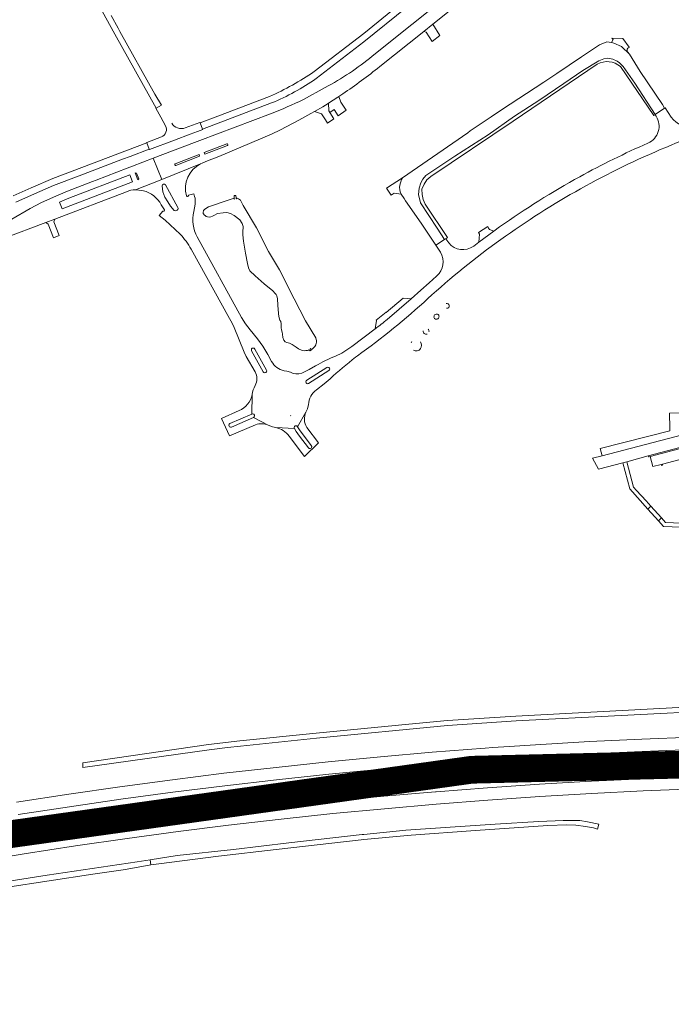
# Model space of a CAD drawing. Header units: metres. Extents: x 166325 to 190320, y 381923 to 404576.
# Tile 175 of 256: x 170814 to 171167, y 386960 to 387493. Entities that reach past the tile are written whole.
import ezdxf

# ---------------------------------------------------------------- set-up
doc = ezdxf.new("R2010")
doc.units = ezdxf.units.M
for name, color, linetype, lineweight in [('B-WE-OG-WATER_MEER-GV', 8, 'Continuous', 18), ('B-WE-VH-VERHARDING_ASFALT-GV', 8, 'Continuous', 18), ('B-WE-VH-VERHARDING_BETON-GV', 8, 'Continuous', 18), ('B-WE-VH-VERHARDING_BETONSTRAATSTEEN-GV', 8, 'Continuous', 18), ('B-WE-VH-VERHARDING_FUNDERING_ZAND-GV', 8, 'Continuous', 18), ('B-WE-VH-VERHARDING_N-WEG', 8, 'Continuous', 18), ('B-WE-VH-VERHARDING_STRAATBAKSTEEN-GV', 8, 'Continuous', 18)]:
    doc.layers.add(name, color=color, linetype=linetype, lineweight=lineweight)

msp = doc.modelspace()

# ---------------------------------------------------------------- linework, layer by layer
at = {"layer": 'B-WE-OG-WATER_MEER-GV', "flags": 128}
msp.add_lwpolyline([(170931.043, 387396.732), (170931.066, 387396.279), (170930.911, 387396.27), (170930.886, 387396.727), (170930.814, 387398.054), (170929.831, 387398.005), (170929.922, 387396.622), (170929.95, 387396.189), (170929.786, 387396.142), (170929.763, 387396.571), (170926.113, 387395.407), (170916.041, 387391.862), (170914.047, 387390.749), (170913.296, 387389.954), (170912.98, 387388.924), (170913.111, 387388.302), (170913.791, 387387.435), (170914.063, 387387.159), (170914.681, 387386.791), (170915.346, 387386.529), (170916.547, 387386.358), (170917.265, 387386.586), (170918.086, 387386.969), (170918.879, 387387.312), (170920.914, 387388.263), (170923.866, 387388.743), (170925.919, 387388.802), (170927.91, 387388.38), (170929.936, 387387.315), (170932.955, 387384.85), (170934.232, 387382.847), (170934.64, 387381.334), (170934.662, 387380.135), (170934.593, 387379.357), (170934.492, 387378.809), (170934.502, 387376.861), (170934.911, 387373.4), (170936.032, 387366.798), (170937.065, 387361.261), (170937.636, 387358.905), (170938.323, 387357.319), (170941.259, 387354.517), (170946.014, 387350.235), (170950.802, 387346.491), (170951.977, 387345.12), (170952.616, 387344.56), (170952.978, 387343.825), (170953.263, 387342.177), (170953.528, 387338.705), (170953.927, 387334.208), (170953.972, 387332.606), (170954.586, 387330.692), (170955.103, 387329.872), (170955.231, 387328.539), (170955.31, 387326.419), (170955.522, 387325.307), (170955.899, 387324.092), (170956.034, 387323.028), (170956.205, 387321.264), (170956.709, 387319.81), (170957.438, 387318.915), (170958.373, 387318.512), (170959.816, 387318.19), (170961.262, 387317.513), (170963.474, 387316.076), (170964.741, 387315.109), (170966.621, 387314.226), (170967.986, 387314.086), (170968.686, 387314.15), (170969.472, 387314.187), (170970.474, 387314.372), (170970.32, 387314.588), (170970.453, 387314.691), (170970.654, 387314.405), (170970.981, 387313.937), (170971.617, 387314.393), (170971.468, 387314.608), (170971.112, 387315.123), (170971.086, 387315.16), (170971.224, 387315.244), (170971.248, 387315.208), (170971.598, 387314.687), (170972.018, 387314.941), (170972.885, 387315.583), (170973.579, 387316.271), (170974.096, 387317.303), (170974.38, 387318.727), (170974.44, 387319.428), (170973.982, 387321.122), (170968.545, 387330.321), (170962.342, 387342.199), (170954.385, 387357.794), (170948.384, 387367.774), (170941.904, 387380.542), (170934.739, 387392.709), (170933.204, 387395.554), (170932.266, 387396.274)], close=True, dxfattribs=at)
at = {"layer": 'B-WE-OG-WATER_MEER-GV'}
for points in [[(171046.245, 387338.722, 0.386565), (171044.725, 387339.573)], [(171044.895, 387337.026, 0.5423634), (171046.245, 387338.722)], [(171038.061, 387332.726, 0.8512235), (171040.406, 387331.654)], [(171040.406, 387331.654, 1.385597), (171038.061, 387332.726)], [(171032.244, 387324.828, 0.6031797), (171034.325, 387323.114)], [(171035.309, 387324.299, 0.2422244), (171034.918, 387325.799)], [(171030.744, 387315.182, 0.2990381), (171030.769, 387318.813)], [(171026.885, 387314.4, 0.4169021), (171030.744, 387315.182)]]:
    msp.add_lwpolyline(points, format="xyb", dxfattribs=at)
at = {"layer": 'B-WE-OG-WATER_MEER-GV', "flags": 128}
msp.add_lwpolyline([(171026.002, 387319.015), (171025.599, 387318.385)], dxfattribs=at)
at = {"layer": 'B-WE-VH-VERHARDING_ASFALT-GV', "flags": 128}
for points in [[(171097.295, 387558.805), (171114.701, 387572.763), (171132.803, 387587.086), (171139.686, 387592.775), (171142.025, 387594.607), (171139.694, 387597.52), (171138.04, 387596.213), (171132.698, 387592.067), (171125.287, 387586.154), (171121.902, 387583.453), (171095, 387561.988), (171059.176, 387533.191), (171017.518, 387500.025), (171000, 387485.807), (170973.14, 387465.105)], [(171116.486, 387554.116), (171118.982, 387556.103), (171125.679, 387561.434), (171131.994, 387566.194), (171137.408, 387570.035), (171152.318, 387579.85), (171150.34, 387583.974), (171147.477, 387587.685), (171142.269, 387583.667), (171118.54, 387564.647), (171111.021, 387558.613), (171004.597, 387473.448)], [(170818.017, 387571.41), (170865.211, 387485.377), (170887.581, 387445.398), (170890.469, 387446.977), (170886.972, 387452.975), (170867.999, 387486.786), (170866.988, 387488.639), (170863.275, 387495.438)], [(170974.214, 387461.354), (171000, 387481.152), (171023.387, 387500.012), (171097.295, 387558.805)], [(171008.684, 387467.8), (171032.507, 387486.875), (171037.373, 387490.772), (171116.486, 387554.116)], [(170949.519, 387442.256), (170911.229, 387427.753), (170908.397, 387426.752), (170886.025, 387418.194), (170890.652, 387406.788), (170911.612, 387415.238), (170912.542, 387415.605), (170915.381, 387416.775), (170921.496, 387419.233), (170950.149, 387431.348), (170954.921, 387433.565), (170964.875, 387438.789), (170971.405, 387442.475), (170973.326, 387443.56), (170977.862, 387446.124), (170980.708, 387447.862), (170980.988, 387448.041), (170985.957, 387451.221), (170986.58, 387451.647), (170988.636, 387453.052)], [(170979.133, 387456.432), (170967.388, 387450.091)], [(170948.993, 387451.621), (170921.013, 387441.016), (170911.412, 387437.478), (170912.767, 387433.998), (170950.123, 387448.13)], [(171166.545, 387440.514), (171163.151, 387445.444), (171162.894, 387445.27), (171157.877, 387441.887), (171157.725, 387441.784), (171158.289, 387440.955)], [(170811.713, 387394.435), (170821.722, 387398.964), (170832.098, 387403.441), (170845.979, 387408.76), (170848.245, 387409.629), (170869.335, 387417.711), (170873.511, 387419.14), (170883.911, 387423.114), (170882.5, 387426.597), (170831.645, 387407.181), (170819.892, 387402.21), (170810.225, 387397.801)], [(170897.975, 387415.232), (170910.825, 387420.227)], [(170910.825, 387420.227), (170911.167, 387419.328), (170905.097, 387416.983), (170898.34, 387414.373)], [(170876.484, 387401.077), (170890.652, 387406.788), (170886.025, 387418.194), (170874.817, 387413.907), (170871.953, 387412.894), (170860.686, 387408.464), (170855.078, 387406.334), (170853.207, 387405.605), (170839.696, 387400.484), (170833.291, 387397.777), (170825.586, 387394.192), (170819.33, 387390.973), (170809.425, 387385.312)], [(170911.612, 387415.238), (170890.652, 387406.788), (170876.484, 387401.077), (170879.897, 387400.763), (170880.723, 387400.643)], [(170722.112, 387342.112), (170728.263, 387344.562), (170766.783, 387359.688), (170772.769, 387362.103), (170805.03, 387374.758), (170827.864, 387383.385), (170832.674, 387385.271), (170871.552, 387400.089)], [(170892.647, 387403.792), (170899.389, 387391.542)], [(170908.418, 387397.602), (170908.021, 387398.976), (170905.037, 387398.2)], [(170897.391, 387389.945), (170895.352, 387392.302), (170893.849, 387394.583), (170892.402, 387397.165)], [(170891.223, 387389.669), (170889.293, 387387.33), (170892.497, 387384.658), (170900.607, 387377.186)], [(170890.33, 387393.066), (170892.062, 387390.312)], [(170907.997, 387389.355), (170908.665, 387393.319)], [(171073.595, 387381.027), (171070.457, 387378.762), (171062.374, 387372.796), (171062.306, 387372.754), (171059.529, 387370.656)], [(170950.155, 387308.287), (170948.096, 387311.995), (170945.369, 387316.458), (170942.432, 387320.515), (170938.44, 387325.384), (170935.993, 387328.604), (170933.83, 387331.98), (170909.804, 387375.616)], [(171046.037, 387372.403), (171044.455, 387374.682), (171043.764, 387374.231), (171038.99, 387371.114), (171041.517, 387367.329)], [(170906.59, 387369.111), (170927.356, 387331.499), (170928.736, 387328.913), (170929.775, 387326.551), (170935.236, 387313.238), (170936.36, 387310.949), (170941.142, 387302.695)], [(171039.481, 387354.48), (171035.368, 387350.888), (171030.931, 387346.796), (171025.715, 387342.11), (171012.698, 387331.024)], [(171034.746, 387342.272), (171036.943, 387344.313)], [(171006.18, 387325.835), (170993.564, 387316.36), (170989.309, 387313.455)], [(170945.563, 387302.634), (170939.292, 387314.021)], [(170995.587, 387310.511), (170996.563, 387311.263)], [(170960.301, 387302.376), (170958.369, 387302.951), (170956.853, 387303.276)], [(170973.971, 387305.838), (170970.48, 387303.822), (170966.403, 387301.922)], [(170969.15, 387298.055), (170980.039, 387305.005)], [(170981.123, 387303.313), (170970.148, 387296.334)], [(170974.399, 387292.97), (170978.531, 387296.194), (170981.757, 387298.932)], [(170927.566, 387274.622), (170939.498, 387279.762), (170939.587, 387290.351)], [(170939.587, 387290.351), (170939.498, 387279.762)], [(170932.481, 387281.639), (170922.93, 387277.478), (170927.406, 387267.985), (170941.444, 387274.052)], [(170964.225, 387272.969), (170968.731, 387280.839), (170969.492, 387282.595), (170970.111, 387284.909)], [(170948.334, 387273.756), (170940.304, 387277.92), (170928.406, 387272.765)], [(170940.304, 387277.92), (170948.334, 387273.756), (170950.561, 387272.914), (170952.485, 387272.485), (170962.443, 387272.002)], [(170960.504, 387279.026), (170960.284, 387278.905)], [(170968.731, 387280.839), (170964.225, 387272.969), (170965.67, 387270.724), (170967.402, 387268.304), (170971.63, 387262.721)], [(171422.776, 387276.854), (171419.556, 387276.935), (171416.176, 387276.965), (171373.539, 387276.275), (171307.931, 387275.213), (171261.008, 387274.414), (171247.879, 387274.192), (171223.775, 387273.867), (171191.824, 387273.54), (171129.059, 387257.264), (171123.812, 387255.898), (171127.109, 387250.002), (171140.345, 387253.451), (171142.488, 387253.991), (171154.065, 387257.22), (171189.074, 387266.412), (171189.528, 387266.532)], [(170970.039, 387261.476), (170965.244, 387267.826), (170963.499, 387270.313), (170962.443, 387272.002), (170952.485, 387272.485)], [(170975.425, 387264.311), (170969.176, 387272.601)], [(170959.581, 387267.888), (170967.902, 387256.843), (170975.425, 387264.311)], [(171319.952, 387107.476), (171233.379, 387106.546), (171207.09, 387105.922), (171177.855, 387104.985), (171150.538, 387103.917), (171122.316, 387102.563), (171093.019, 387100.881), (171078.758, 387099.904), (171069.951, 387099.3), (171065.824, 387099.017), (171037.014, 387096.761), (171009.083, 387094.289), (170980.758, 387091.576), (170952.583, 387088.602), (170924.269, 387085.392), (170896.404, 387081.897), (170867.944, 387078.096), (170840.295, 387074.048), (170811.955, 387069.743)], [(170840.777, 387067.321), (170868.442, 387071.308), (170896.72, 387075.135), (170924.791, 387078.654), (170952.798, 387081.878), (170981.181, 387084.894), (171009.714, 387087.701), (171037.179, 387090.016), (171066.234, 387092.282), (171092.989, 387094.121), (171122.33, 387095.871), (171150.748, 387097.208), (171177.477, 387098.203), (171206.911, 387099.105), (171232.849, 387099.669), (171263.587, 387100.189), (171319.557, 387100.801)], [(171095.334, 387072.796), (171123.328, 387074.403), (171151.229, 387075.812), (171179.445, 387076.996), (171207.5, 387077.847), (171235.592, 387078.466), (171267.045, 387078.821), (171266.97, 387085.458), (171236.263, 387085.101), (171236.011, 387085.098), (171207.623, 387084.532), (171179.112, 387083.609), (171151.42, 387082.479), (171123.328, 387081.121), (171095.096, 387079.438), (171066.956, 387077.511), (171039.186, 387075.393), (171038.932, 387075.374), (171010.799, 387072.951), (170982.73, 387070.252), (170982.151, 387070.19), (170954.671, 387067.237), (170925.923, 387063.886)], [(170488.912, 386970.795), (170488.877, 386970.913), (170514.167, 386977.873), (170541.645, 386985.086), (170568.692, 386991.785), (170595.88, 386998.373), (170623.264, 387004.726), (170650.512, 387010.822), (170678.114, 387016.678), (170705.703, 387022.207), (170733.177, 387027.507), (170760.729, 387032.55), (170788.469, 387037.348), (170816.165, 387041.87), (170843.92, 387046.161), (170871.849, 387050.178), (170899.463, 387053.883), (170926.79, 387057.279), (170955.357, 387060.585), (170983.341, 387063.576), (171011.215, 387066.205), (171039.146, 387068.689), (171067.172, 387070.825), (171095.334, 387072.796)], [(170812.838, 387063.026), (170840.777, 387067.321)], [(170871.022, 387056.832), (170843.128, 387052.804), (170833.345, 387051.309), (170815.514, 387048.583), (170787.415, 387044.004), (170760.186, 387039.291), (170732.079, 387034.176), (170705.027, 387028.926), (170677.34, 387023.388), (170677.085, 387023.337), (170649.791, 387017.508), (170631.204, 387013.431), (170622.312, 387011.481), (170594.869, 387005.204), (170567.441, 386998.663), (170540.307, 386991.83), (170512.497, 386984.584), (170487.993, 386977.92), (170487.965, 386978.036), (170482.632, 386976.559), (170475.434, 386974.565)]]:
    msp.add_lwpolyline(points, dxfattribs=at)
at = {"layer": 'B-WE-VH-VERHARDING_ASFALT-GV'}
for points in [[(171004.597, 387473.448, -0.0474172), (170979.133, 387456.432)], [(170973.14, 387465.105, -0.0463399), (170948.993, 387451.621)], [(170988.636, 387453.052, 0.0188086), (171008.684, 387467.8)], [(170950.123, 387448.13, 0.0527784), (170974.214, 387461.354)], [(170967.388, 387450.091, -0.0234336), (170949.519, 387442.256)], [(171158.289, 387440.955, -0.4677155), (171153.902, 387426.392)], [(171166.443, 387425.368, -0.0215863), (171204.998, 387439.186)], [(171178.985, 387436.532, -0.3680204), (171166.545, 387440.514)], [(170925.809, 387426.065, -0.9418866), (170926.163, 387425.105)], [(171153.902, 387426.392, 0.022716), (171116.944, 387408.215)], [(171120.217, 387403.265, -0.0272006), (171166.443, 387425.368)], [(170898.34, 387414.373, -1.009565), (170897.975, 387415.232)], [(170904.006, 387397.913, -0.3540136), (170911.612, 387415.238)], [(171116.944, 387408.215, 0.0282497), (171073.595, 387381.027)], [(170871.552, 387400.089, -0.1168123), (170876.484, 387401.077)], [(170880.723, 387400.643, -0.2124124), (170890.33, 387393.066)], [(171076.822, 387376.082, -0.0283869), (171120.217, 387403.265)], [(170905.037, 387398.2, -1.0095032), (170904.006, 387397.913)], [(170908.665, 387393.319, 0.1318956), (170908.418, 387397.602)], [(170892.062, 387390.312, -0.8962952), (170891.223, 387389.669)], [(170899.389, 387391.542, -0.4053747), (170899.063, 387390.165)], [(170909.804, 387375.616, -0.1751987), (170907.997, 387389.355)], [(170900.607, 387377.186, -0.0530761), (170906.59, 387369.111)], [(171036.943, 387344.313, -0.0301986), (171076.822, 387376.082)], [(171059.529, 387370.656, -0.3954309), (171046.037, 387372.403)], [(171041.517, 387367.329, -0.3743581), (171039.481, 387354.48)], [(170996.563, 387311.263, 0.0288202), (171034.746, 387342.272)], [(171012.698, 387331.024, -0.0051921), (171006.18, 387325.835)], [(170989.309, 387313.455, -0.0330961), (170984.712, 387311.137)], [(170956.853, 387303.276, -0.2300061), (170950.155, 387308.287)], [(170984.712, 387311.137, 0.0467115), (170973.971, 387305.838)], [(170981.757, 387298.932, -0.0229424), (170995.587, 387310.511)], [(170947.319, 387303.626, -1.0022146), (170945.563, 387302.634)], [(170980.039, 387305.005, -1.010764), (170981.123, 387303.313)], [(170941.142, 387302.695, -0.260138), (170941.23, 387295.176)], [(170966.403, 387301.922, -0.1986455), (170960.301, 387302.376)], [(170970.148, 387296.334, -1.0250017), (170969.15, 387298.055)], [(170941.23, 387295.176, 0.0879741), (170939.587, 387290.351)], [(170970.111, 387284.909, -0.2215065), (170974.399, 387292.97)], [(170939.587, 387290.351, -0.2488074), (170932.481, 387281.639)], [(170969.176, 387272.601, -0.2603796), (170968.731, 387280.839)], [(170941.444, 387274.052, -0.1892597), (170948.334, 387273.756)], [(170952.485, 387272.485, -0.183091), (170959.581, 387267.888)], [(170925.923, 387063.886, 0.0078488), (170871.022, 387056.832)]]:
    msp.add_lwpolyline(points, format="xyb", dxfattribs=at)
at = {"layer": 'B-WE-VH-VERHARDING_ASFALT-GV', "flags": 128}
for points in [[(170876.21, 387410.305), (170877.005, 387410.183), (170878.17, 387407.165), (170877.646, 387406.523)], [(170874.822, 387405.422), (170836.711, 387390.841), (170835.232, 387394.417), (170840.334, 387396.57), (170873.331, 387409.173)], [(171196.183, 387119.603), (171201.235, 387119.862), (171235.359, 387121.055), (171245.439, 387121.141), (171245.414, 387124.106), (171235.414, 387124.013), (171200.902, 387122.544), (171082.327, 387116.361), (171045.364, 387113.929), (171024.396, 387111.909), (170974.229, 387107.075), (170932.896, 387102.944), (170915.929, 387101.024), (170847.864, 387091.047), (170847.994, 387088.544), (170916.286, 387098.108), (170926.188, 387099.308), (170933.197, 387100.157), (170974.433, 387104.438), (171045.29, 387111.261), (171082.506, 387113.778)], [(171109.895, 387057.499), (171114.932, 387057.301), (171120.092, 387056.625), (171124.45, 387055.828), (171126.591, 387055.239), (171127.309, 387057.787), (171121.095, 387059.153), (171116.951, 387059.769), (171113.029, 387059.871), (171108.007, 387059.914), (171094.887, 387059.249), (171071.166, 387057.872), (171049.513, 387056.396), (171022.774, 387054.551), (171000, 387052.331), (170999.244, 387052.257), (170959.42, 387047.805), (170929.528, 387044.221), (170899.079, 387040.848), (170884.419, 387038.529), (170884.753, 387035.887), (170889.051, 387036.429), (170921.321, 387040.502), (170952.674, 387044.083), (170998.573, 387049.334), (171000, 387049.472), (171025.72, 387051.968), (171060.569, 387054.344), (171099.627, 387057.166)]]:
    msp.add_lwpolyline(points, close=True, dxfattribs=at)
at = {"layer": 'B-WE-VH-VERHARDING_BETON-GV', "flags": 128}
for points in [[(171142.488, 387253.991), (171140.345, 387253.451), (171144.019, 387239.349), (171153.835, 387228.357), (171155.501, 387229.891), (171152.889, 387232.772), (171147.76, 387238.427), (171146.066, 387240.296)], [(171161.697, 387252.754), (171161.041, 387252.582), (171161.203, 387251.986), (171161.851, 387252.156)], [(171159.518, 387222.041), (171161.184, 387223.567), (171155.501, 387229.891), (171153.835, 387228.357)]]:
    msp.add_lwpolyline(points, close=True, dxfattribs=at)
msp.add_lwpolyline([(171172.028, 387220.765), (171163.387, 387221.135), (171161.184, 387223.567), (171159.518, 387222.041), (171162.305, 387219.015), (171171.765, 387218.593)], dxfattribs=at)
at = {"layer": 'B-WE-VH-VERHARDING_BETONSTRAATSTEEN-GV', "flags": 128}
for points in [[(171037.373, 387490.772), (171032.507, 387486.875), (171033.784, 387486.489), (171037.027, 387481.416), (171041.153, 387484.72)], [(170981.61, 387442.958), (170981.036, 387443.82), (170980.988, 387448.041), (170980.708, 387447.862), (170977.862, 387446.124), (170973.326, 387443.56), (170977.13, 387442.345), (170979.219, 387439.018), (170980.389, 387437.155), (170983.776, 387439.522)], [(170990.479, 387444.334), (170987.535, 387448.499), (170986.58, 387451.647), (170985.957, 387451.221), (170980.988, 387448.041), (170981.036, 387443.82), (170981.61, 387442.958), (170983.969, 387444.53), (170986.178, 387441.201)], [(170832.674, 387385.271), (170827.864, 387383.385), (170829.157, 387382.558), (170832.112, 387375.156), (170835.062, 387376.338), (170832.148, 387383.772)], [(171070.457, 387378.762), (171068.062, 387379.705), (171067.603, 387380.471), (171067.161, 387381.208), (171062.1, 387377.967), (171062.654, 387377.085), (171062.374, 387372.796)], [(171190.712, 387260.306), (171189.265, 387265.799), (171155.055, 387256.85), (171156.528, 387251.412), (171161.041, 387252.582), (171161.697, 387252.754), (171173.302, 387255.79), (171173.921, 387255.958), (171185.548, 387258.968), (171186.183, 387259.138)]]:
    msp.add_lwpolyline(points, close=True, dxfattribs=at)
for points in [[(171029.968, 387402.121), (171030.906, 387404.989), (171032.039, 387406.921), (171033.54, 387408.811), (171049.266, 387419.347), (171067.298, 387430.972), (171081.614, 387440.939), (171094.851, 387449.569), (171108.401, 387458.621), (171118.693, 387465.625), (171127.227, 387470.916), (171130.09, 387471.947), (171132.02, 387472.339), (171134.884, 387471.884), (171137.165, 387470.834), (171138.562, 387469.813), (171140.474, 387467.904), (171146.742, 387458.912), (171157.877, 387441.887), (171162.894, 387445.27), (171161.783, 387447.226), (171149.63, 387465.231), (171143.884, 387474.5), (171139.601, 387478.627), (171135.331, 387480.592), (171134.226, 387480.786), (171131.571, 387481.253), (171127.635, 387479.605), (171117.834, 387473.031), (171104.576, 387464.103), (171097.574, 387459.389), (171074.566, 387444.383), (171068.962, 387440.605), (171064.694, 387437.728), (171057.719, 387433.027), (171056.305, 387432.044), (171021.026, 387407.669), (171020.409, 387406.647), (171019.593, 387403.733)], [(171134.396, 387483.211), (171135.07, 387482.419), (171134.226, 387480.786), (171135.331, 387480.592), (171139.601, 387478.627), (171143.884, 387474.5), (171142.814, 387475.89)], [(171142.996, 387477.712), (171143.779, 387478.139), (171143.66, 387478.307), (171140.26, 387483.09), (171134.396, 387483.211)], [(171139.049, 387467.802), (171157.079, 387441.405), (171157.725, 387441.784), (171157.877, 387441.887), (171146.742, 387458.912), (171140.474, 387467.904), (171138.562, 387469.813), (171137.165, 387470.834), (171134.884, 387471.884), (171132.02, 387472.339), (171130.09, 387471.947), (171127.227, 387470.916), (171118.693, 387465.625), (171108.401, 387458.621), (171094.851, 387449.569), (171081.614, 387440.939), (171067.298, 387430.972), (171049.266, 387419.347), (171033.54, 387408.811), (171032.039, 387406.921), (171030.906, 387404.989), (171029.968, 387402.121), (171029.587, 387398.53), (171030.784, 387394.111), (171039.764, 387380.362), (171043.764, 387374.231), (171044.455, 387374.682), (171045.36, 387375.273), (171033.29, 387393.298), (171032.165, 387395.902), (171031.578, 387398.688), (171031.553, 387401.552), (171032.678, 387404.176), (171034.248, 387406.483), (171036.292, 387408.384), (171080.914, 387438.342)], [(171080.914, 387438.342), (171126.479, 387469.138)], [(170890.589, 387447.043), (170890.469, 387446.977), (170887.581, 387445.398), (170887.429, 387445.315), (170890.1, 387440.537), (170892.761, 387435.779)], [(170890.517, 387429.758), (170882.533, 387426.797), (170882.435, 387426.76), (170882.5, 387426.597), (170883.911, 387423.114), (170883.97, 387422.934), (170897.486, 387428.047), (170906.111, 387431.309), (170909.974, 387432.77), (170912.829, 387433.85), (170912.767, 387433.998), (170911.412, 387437.478), (170911.339, 387437.664), (170903.38, 387434.657)], [(171019.593, 387403.733), (171020.409, 387406.647), (171021.026, 387407.669), (171012.333, 387402.021), (171014.924, 387398.226), (171016.537, 387399.291), (171020.292, 387398.719), (171020.214, 387398.864)], [(171020.214, 387398.864), (171020.292, 387398.719), (171021.809, 387396.506), (171022.671, 387395.2), (171031.038, 387383.04), (171038.99, 387371.114), (171043.764, 387374.231), (171039.764, 387380.362), (171030.784, 387394.111), (171029.587, 387398.53), (171029.968, 387402.121)], [(170898.603, 387389.864), (170899.063, 387390.165)], [(171025.715, 387342.11), (171021.438, 387342.463), (171012.218, 387334.795), (171012.126, 387334.94), (171006.815, 387330.555), (171006.886, 387330.433), (171006.18, 387325.835)], [(171012.698, 387331.024), (171025.715, 387342.11)], [(170947.319, 387303.626), (170941.035, 387315)], [(170939.498, 387279.762), (170927.566, 387274.622)], [(170928.406, 387272.765), (170940.304, 387277.92)], [(171176.373, 387280.492), (171165.587, 387280.226), (171165.656, 387272.243), (171165.668, 387270.74), (171128.077, 387261.114), (171129.059, 387257.264), (171191.824, 387273.54)], [(170962.443, 387272.002), (170963.499, 387270.313), (170965.244, 387267.826), (170970.039, 387261.476)], [(170971.63, 387262.721), (170967.402, 387268.304), (170965.67, 387270.724), (170964.225, 387272.969)], [(171189.528, 387266.532), (171189.074, 387266.412), (171154.065, 387257.22), (171154.223, 387256.615), (171154.472, 387256.685), (171155.055, 387256.85), (171189.265, 387265.799), (171189.409, 387265.854)]]:
    msp.add_lwpolyline(points, dxfattribs=at)
at = {"layer": 'B-WE-VH-VERHARDING_BETONSTRAATSTEEN-GV'}
for points in [[(171142.814, 387475.89, -0.3454932), (171142.996, 387477.712)], [(171126.479, 387469.138, -0.3146358), (171139.049, 387467.802)], [(170903.38, 387434.657, -0.3604718), (170896.032, 387437.242)], [(170892.761, 387435.779, -0.4283599), (170890.517, 387429.758)], [(170892.647, 387403.792, 0.8787409), (170890.934, 387403.273)], [(170890.934, 387403.273, 0.1142854), (170892.402, 387397.165)], [(171020.214, 387398.864, -0.1766456), (171019.593, 387403.733)], [(170897.391, 387389.945, 0.3358526), (170898.603, 387389.864)], [(170941.035, 387315, 1.0269216), (170939.292, 387314.021)], [(170940.304, 387277.92, 1.012018), (170939.498, 387279.762)], [(170927.566, 387274.622, 1.0015433), (170928.406, 387272.765)], [(170964.225, 387272.969, 1.00862), (170962.443, 387272.002)], [(170970.039, 387261.476, 1.0197957), (170971.63, 387262.721)]]:
    msp.add_lwpolyline(points, format="xyb", dxfattribs=at)
at = {"layer": 'B-WE-VH-VERHARDING_FUNDERING_ZAND-GV', "flags": 128}
msp.add_lwpolyline([(170884.753, 387035.887), (170884.419, 387038.529), (170877.253, 387037.395), (170828.68, 387030.2), (170781.521, 387022.794), (170733.491, 387014.086), (170734.315, 387012.3), (170782.176, 387020.034), (170853.349, 387030.75), (170864.665, 387032.443), (170871.099, 387033.405), (170871.981, 387033.537)], close=True, dxfattribs=at)
at = {"layer": 'B-WE-VH-VERHARDING_N-WEG', "const_width": 15, "flags": 128}
msp.add_lwpolyline([(173499.621, 387714.244), (173213.034, 387739.83), (173005.657, 387748.834), (172941.662, 387733.816), (172779.17, 387669.295), (172500.469, 387535.707), (172156.953, 387346.365), (171968.595, 387244.866), (171793.205, 387177.705), (171592.007, 387124.972), (171355.935, 387094.583), (171058.398, 387087.296), (170776.721, 387047.969), (170468.218, 386981.829), (170107.083, 386855.554), (169841.325, 386723.834), (169606.147, 386582.616), (169343.248, 386460.166), (169102.153, 386380.399), (168468.156, 386222.198), (168233.109, 386152.196), (167784.214, 386010.083), (167183.509, 385800.559), (166970.687, 385724.587)], dxfattribs=at)
at = {"layer": 'B-WE-VH-VERHARDING_STRAATBAKSTEEN-GV', "flags": 128}
for points in [[(170925.809, 387426.065), (170919.719, 387423.699), (170913.609, 387421.326), (170913.945, 387420.419), (170920.082, 387422.773), (170926.163, 387425.105)], [(170898.34, 387414.373), (170905.097, 387416.983), (170911.167, 387419.328), (170910.825, 387420.227), (170897.975, 387415.232)]]:
    msp.add_lwpolyline(points, dxfattribs=at)

doc.saveas('drawing.dxf')
